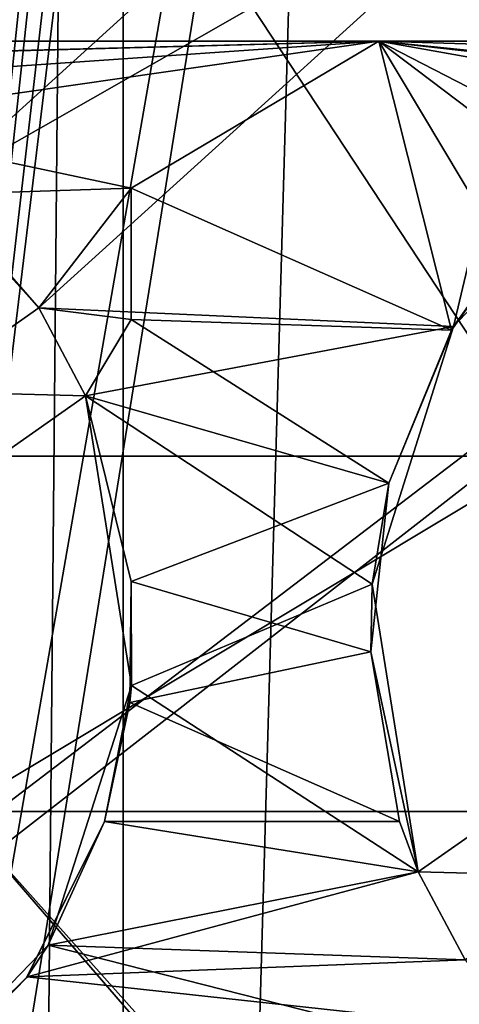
# Model space of a CAD drawing. Extents: x -3 to 104, y -79 to 161.
# Tile 117 of 203: x 47.23 to 51.69, y 48.66 to 58.63. Entities that reach past the tile are written whole.
import ezdxf

# ---------------------------------------------------------------- set-up
doc = ezdxf.new("R2010")
doc.units = 0
doc.header["$MEASUREMENT"] = 0

msp = doc.modelspace()

# ---------------------------------------------------------------- linework, layer by layer
for points in [[(47.080002, 0, -71.599998), (47.080002, 130, -71.599998), (48.279999, 130, -71.599998)], [(48.279999, 0, -71.599998), (47.080002, 0, -71.599998), (48.279999, 130, -71.599998)], [(51.990002, 130, -10.3), (48.279999, 0, -10.3), (48.279999, 130, -10.3)], [(51.990002, 0, -10.3), (48.279999, 0, -10.3), (51.990002, 130, -10.3)], [(48.279999, 130, -10.3), (48.279999, 0, -71.599998), (48.279999, 130, -71.599998)], [(48.279999, 0, -10.3), (48.279999, 0, -71.599998), (48.279999, 130, -10.3)], [(39.471001, 29.076, 0.1), (39.238899, 116.759003, 0.1), (60.471001, 126.727997, 0.1)], [(39.471001, 29.076, 0.1), (60.471001, 126.727997, 0.1), (60.471001, 19.228001, 0.1)], [(39.528702, 112.523003), (39.528702, 23.4326), (96.9217, 124.593002)], [(39.528702, 23.4326), (96.9217, 5.4074), (96.9217, 124.593002)], [(5.1713, 6.7213, -72.699997), (95.428703, 123.278999, -72.699997), (5.1713, 123.278999, -72.699997)], [(5.1713, 6.7213, -72.699997), (95.428703, 6.7213, -72.699997), (95.428703, 123.278999, -72.699997)], [(47.803299, 83.812698, -74.699997), (43.927101, 38.094601, -74.699997), (43.927101, 87.905403, -74.699997)], [(37.971001, 29.478001, 18.9), (72.336403, 70.811302, 18.9), (9.6776, 87.4431, 18.9)], [(72.509804, 70.052002, 54.099998), (9.6776, 22.179501, 54.099998), (9.6776, 87.4431, 54.099998)], [(44.488499, 38.364899, -74.699997), (43.927101, 38.094601, -74.699997), (47.803299, 83.812698, -74.699997)], [(45.1115, 38.364899, -74.699997), (44.488499, 38.364899, -74.699997), (47.803299, 83.812698, -74.699997)], [(48.0476, 83.812698, -74.699997), (45.1115, 38.364899, -74.699997), (47.803299, 83.812698, -74.699997)], [(49.219101, 83.800003, -74.699997), (45.1115, 38.364899, -74.699997), (48.0476, 83.812698, -74.699997)], [(50.609001, 83.800003, -74.699997), (45.1115, 38.364899, -74.699997), (50.351398, 83.800003, -74.699997)], [(53.037399, 83.789101, -74.699997), (45.1115, 38.364899, -74.699997), (50.609001, 83.800003, -74.699997)], [(50.0172, 83.800003, -74.699997), (45.1115, 38.364899, -74.699997), (49.810902, 83.800003, -74.699997)], [(49.4767, 83.800003, -74.699997), (45.1115, 38.364899, -74.699997), (49.219101, 83.800003, -74.699997)], [(50.351398, 83.800003, -74.699997), (45.1115, 38.364899, -74.699997), (50.0172, 83.800003, -74.699997)], [(49.810902, 83.800003, -74.699997), (45.1115, 38.364899, -74.699997), (49.4767, 83.800003, -74.699997)], [(53.037399, 83.789101, -74.699997), (45.672901, 38.094601, -74.699997), (45.1115, 38.364899, -74.699997)], [(53.037399, 83.789101, -74.699997), (69.927101, 38.094601, -74.699997), (45.672901, 38.094601, -74.699997)], [(72.509804, 70.052002, 18.9), (72.336403, 70.811302, 18.9), (37.971001, 29.478001, 18.9)], [(72.509804, 70.052002, 54.099998), (10.1631, 21.570601, 54.099998), (9.6776, 22.179501, 54.099998)], [(72.509804, 21.570601, 54.099998), (10.1631, 21.570601, 54.099998), (72.509804, 70.052002, 54.099998)], [(39.238899, 29.196899, 18.9), (72.509804, 70.052002, 18.9), (37.971001, 29.478001, 18.9)], [(72.9953, 69.4431, 18.9), (72.509804, 70.052002, 18.9), (39.238899, 29.196899, 18.9)], [(80.207298, 56.689499, 18.9), (72.9953, 69.4431, 18.9), (39.238899, 29.196899, 18.9)], [(52.586399, 54.2113, 55.700001), (52.586399, 63.311298, 55.700001), (46.586399, 63.311298, 55.700001)], [(46.586399, 54.2113, 55.700001), (52.586399, 54.2113, 55.700001), (46.586399, 63.311298, 55.700001)], [(45.8148, 60.2453, 70.930199), (46.341202, 56.905899, 71.011597), (47.466499, 61.874599, 70.863899)], [(47.466499, 61.874599, 70.863899), (46.341202, 56.905899, 71.011597), (51.745998, 61.811798, 70.824097)], [(46.341202, 56.905899, 71.011597), (52.8358, 60.609699, 70.8535), (51.745998, 61.811798, 70.824097)], [(46.341202, 56.905899, 71.011597), (47.426701, 55.710701, 71.0252), (52.8358, 60.609699, 70.8535)], [(47.426701, 55.710701, 71.0252), (51.629002, 55.522202, 70.988197), (52.8358, 60.609699, 70.8535)], [(52.8358, 60.609699, 70.8535), (51.629002, 55.522202, 70.988197), (53.193001, 57.174, 70.939796)], [(79.018997, 59.511299, 66.900002), (20.6143, 58.411301, 66.900002), (19.783899, 58.846901, 66.900002)], [(79.018997, 58.411301, 66.900002), (20.6143, 58.411301, 66.900002), (79.018997, 59.511299, 66.900002)], [(50.873001, 58.411301, 69.286697), (22.725901, 58.411301, 69.227997), (20.6143, 58.411301, 66.900002)], [(79.018997, 58.411301, 66.900002), (50.873001, 58.411301, 69.286697), (20.6143, 58.411301, 66.900002)], [(31.586399, 57.910999, 69.336502), (22.725901, 58.411301, 69.227997), (50.873001, 58.411301, 69.286697)], [(31.8286, 57.903301, 69.338303), (31.586399, 57.910999, 69.336502), (50.873001, 58.411301, 69.286697)], [(43.632198, 57.910999, 69.352699), (31.8286, 57.903301, 69.338303), (50.873001, 58.411301, 69.286697)], [(45.191898, 57.594501, 69.352402), (43.632198, 57.910999, 69.352699), (50.873001, 58.411301, 69.286697)], [(50.873001, 58.411301, 69.286697), (48.362801, 56.922001, 69.344498), (45.191898, 57.594501, 69.352402)], [(51.606998, 55.4869, 69.3386), (48.362801, 56.922001, 69.344498), (50.873001, 58.411301, 69.286697)], [(52.84, 56.9221, 69.297798), (50.873001, 58.411301, 69.286697), (53.226799, 57.200901, 69.287102)], [(53.226799, 57.200901, 69.287102), (50.873001, 58.411301, 69.286697), (54.500198, 57.7682, 69.257103)], [(54.500198, 57.7682, 69.257103), (50.873001, 58.411301, 69.286697), (55.3386, 57.9044, 69.241898)], [(55.3386, 57.9044, 69.241898), (50.873001, 58.411301, 69.286697), (56.177299, 57.8694, 69.230103)], [(56.177299, 57.8694, 69.230103), (50.873001, 58.411301, 69.286697), (67.3386, 57.9044, 68.998901)], [(67.3386, 57.9044, 68.998901), (50.873001, 58.411301, 69.286697), (79.012398, 58.411301, 68.624397)], [(52.84, 56.9221, 69.297798), (52.158798, 56.2616, 69.319), (50.873001, 58.411301, 69.286697)], [(52.158798, 56.2616, 69.319), (51.606998, 55.4869, 69.3386), (50.873001, 58.411301, 69.286697)], [(79.012398, 58.411301, 68.624397), (50.873001, 58.411301, 69.286697), (79.018997, 58.411301, 66.900002)], [(45.191898, 57.594501, 69.352402), (48.362801, 56.922001, 69.344498), (46.409199, 56.859402, 69.360497)], [(51.629002, 55.522202, 70.988197), (52.158798, 56.2616, 70.269402), (53.193001, 57.174, 70.939796)], [(46.409199, 56.859402, 69.360497), (48.362801, 56.922001, 69.344498), (47.426701, 55.710701, 69.374702)], [(48.362801, 56.922001, 69.344498), (48.362999, 55.5923, 69.368896), (47.426701, 55.710701, 69.374702)], [(51.606998, 55.4869, 69.3386), (48.362999, 55.5923, 69.368896), (48.362801, 56.922001, 69.344498)], [(46.457298, 56.82, 70.311699), (47.426701, 55.710701, 71.0252), (46.341202, 56.905899, 71.011597)], [(46.409199, 56.859402, 69.360497), (47.426701, 55.710701, 69.374702), (46.457298, 56.82, 70.311699)], [(46.457298, 56.82, 70.311699), (47.426701, 55.710701, 70.325104), (47.426701, 55.710701, 71.0252)], [(46.457298, 56.82, 70.311699), (47.426701, 55.710701, 69.374702), (47.426701, 55.710701, 70.325104)], [(40.2691, 28.4063, 18.9), (80.207298, 56.689499, 18.9), (39.238899, 29.196899, 18.9)], [(72.9953, 22.179501, 18.9), (80.207298, 56.689499, 18.9), (40.2691, 28.4063, 18.9)], [(51.606998, 55.4869, 69.3386), (52.158798, 56.2616, 69.319), (52.158798, 56.2616, 70.269402)], [(51.606998, 55.4869, 69.3386), (52.158798, 56.2616, 70.269402), (51.629002, 55.522202, 70.988197)], [(46.219898, 54.8657, 71.046303), (47.900799, 54.8218, 71.034698), (47.426701, 55.710701, 71.0252)], [(46.219898, 54.8657, 70.346497), (47.426701, 55.710701, 70.325104), (47.900799, 54.821899, 70.3349)], [(46.219898, 54.8657, 71.046303), (47.426701, 55.710701, 71.0252), (46.219898, 54.8657, 70.346497)], [(46.219898, 54.8657, 70.346497), (47.426701, 55.710701, 71.0252), (47.426701, 55.710701, 70.325104)], [(47.426701, 55.710701, 71.0252), (47.900799, 54.8218, 71.034698), (51.629002, 55.522202, 70.988197)], [(47.426701, 55.710701, 69.374702), (48.362999, 55.5923, 69.368896), (47.900799, 54.821899, 69.384598)], [(47.426701, 55.710701, 69.374702), (47.900799, 54.821899, 69.384598), (47.426701, 55.710701, 70.325104)], [(47.426701, 55.710701, 70.325104), (47.900799, 54.821899, 69.384598), (47.900799, 54.821899, 70.3349)], [(47.900799, 54.821899, 69.384598), (48.362999, 55.5923, 69.368896), (50.9748, 53.936401, 69.366203)], [(50.9748, 53.936401, 69.366203), (48.362999, 55.5923, 69.368896), (51.606998, 55.4869, 69.3386)], [(47.900799, 54.8218, 71.034698), (50.8055, 52.915501, 71.026199), (51.629002, 55.522202, 70.988197)], [(50.9748, 53.936401, 69.366203), (51.629002, 55.522202, 70.988197), (50.8055, 52.915501, 71.026199)], [(50.9748, 53.936401, 69.366203), (51.606998, 55.4869, 69.3386), (51.629002, 55.522202, 70.988197)], [(46.219898, 54.8657, 71.046303), (46.729599, 54.001801, 71.053497), (47.900799, 54.8218, 71.034698)], [(46.729599, 54.001801, 70.353996), (46.219898, 54.8657, 70.346497), (47.900799, 54.821899, 70.3349)], [(47.900799, 54.8218, 71.034698), (46.729599, 54.001801, 70.353996), (47.900799, 54.821899, 70.3349)], [(47.900799, 54.8218, 71.034698), (46.729599, 54.001801, 71.053497), (46.729599, 54.001801, 70.353996)], [(50.9748, 53.936401, 69.366203), (48.3633, 52.9408, 69.400803), (47.900799, 54.821899, 69.384598)], [(47.900799, 54.821899, 70.3349), (48.3633, 52.9408, 69.400803), (47.900799, 54.8218, 71.034698)], [(47.900799, 54.821899, 69.384598), (48.3633, 52.9408, 69.400803), (47.900799, 54.821899, 70.3349)], [(47.900799, 54.8218, 71.034698), (48.366299, 51.888599, 71.055901), (50.8055, 52.915501, 71.026199)], [(47.900799, 54.8218, 71.034698), (48.3633, 52.9408, 69.400803), (48.366299, 51.888599, 71.055901)], [(46.586399, 50.611301, 55.700001), (52.586399, 50.611301, 55.700001), (52.586399, 54.2113, 55.700001)], [(46.586399, 50.611301, 55.700001), (52.586399, 54.2113, 55.700001), (46.586399, 54.2113, 55.700001)], [(50.7892, 52.227699, 69.3825), (48.3633, 52.9408, 69.400803), (50.9748, 53.936401, 69.366203)], [(50.7892, 52.227699, 69.3825), (50.9748, 53.936401, 69.366203), (50.8055, 52.915501, 71.026199)], [(50.7892, 52.227699, 69.3825), (48.348202, 51.715302, 69.408302), (48.3633, 52.9408, 69.400803)], [(48.3633, 52.9408, 69.400803), (48.348202, 51.715302, 69.408302), (48.366299, 51.888599, 71.055901)], [(48.366299, 51.888599, 71.055901), (51.271999, 50.000702, 71.033096), (50.8055, 52.915501, 71.026199)], [(51.271999, 50.000702, 70.332497), (50.7892, 52.227699, 69.3825), (50.8055, 52.915501, 71.026199)], [(51.271999, 50.000702, 70.332497), (50.8055, 52.915501, 71.026199), (51.271999, 50.000702, 71.033096)], [(51.081501, 50.512501, 69.384399), (48.348202, 51.715302, 69.408302), (50.7892, 52.227699, 69.3825)], [(51.081501, 50.512501, 69.384399), (50.7892, 52.227699, 69.3825), (51.271999, 50.000702, 70.332497)], [(48.366299, 51.888599, 71.055901), (47.520901, 49.259102, 71.070198), (51.271999, 50.000702, 71.033096)], [(48.366299, 51.888599, 71.055901), (48.091099, 50.512001, 70.362999), (47.520901, 49.259102, 71.070198)], [(48.348202, 51.715302, 69.408302), (48.091099, 50.512001, 70.362999), (48.366299, 51.888599, 71.055901)], [(51.081501, 50.512501, 69.384399), (48.091099, 50.5121, 69.413002), (48.348202, 51.715302, 69.408302)], [(48.348202, 51.715302, 69.408302), (48.091099, 50.5121, 69.413002), (48.091099, 50.512001, 70.362999)], [(51.271999, 50.000702, 71.033096), (52.9529, 49.956902, 71.013199), (52.443199, 50.820702, 71.0186)], [(52.952801, 49.956902, 70.312599), (51.271999, 50.000702, 70.332497), (52.443199, 50.820702, 70.318497)], [(51.271999, 50.000702, 71.033096), (52.443199, 50.820702, 71.0186), (51.271999, 50.000702, 70.332497)], [(51.271999, 50.000702, 70.332497), (52.443199, 50.820702, 71.0186), (52.443199, 50.820702, 70.318497)], [(10.3364, 20.8113, 55.700001), (72.336403, 20.8113, 55.700001), (40.586399, 50.611301, 55.700001)], [(40.586399, 50.611301, 55.700001), (72.336403, 20.8113, 55.700001), (46.586399, 50.611301, 55.700001)], [(72.509804, 21.570601, 55.700001), (52.586399, 50.611301, 55.700001), (46.586399, 50.611301, 55.700001)], [(72.336403, 20.8113, 55.700001), (72.509804, 21.570601, 55.700001), (46.586399, 50.611301, 55.700001)], [(48.091099, 50.512001, 70.362999), (47.300999, 48.927799, 70.3694), (47.520901, 49.259102, 71.070198)], [(48.091099, 50.512001, 70.362999), (47.3083, 48.939098, 69.419197), (47.300999, 48.927799, 70.3694)], [(47.3083, 48.939098, 69.419197), (48.091099, 50.5121, 69.413002), (51.271999, 50.000702, 69.382401)], [(48.091099, 50.5121, 69.413002), (47.3083, 48.939098, 69.419197), (48.091099, 50.512001, 70.362999)], [(51.081501, 50.512501, 69.384399), (51.271999, 50.000702, 69.382401), (48.091099, 50.5121, 69.413002)], [(51.271999, 50.000702, 69.382401), (51.081501, 50.512501, 69.384399), (51.271999, 50.000702, 70.332497)], [(51.745998, 49.111801, 69.377098), (47.3083, 48.939098, 69.419197), (51.271999, 50.000702, 69.382401)], [(47.520901, 49.259102, 71.070198), (51.745998, 49.111801, 71.028099), (51.271999, 50.000702, 71.033096)], [(51.271999, 50.000702, 71.033096), (51.745998, 49.111801, 71.028099), (52.9529, 49.956902, 71.013199)], [(51.745998, 49.111801, 69.377098), (51.271999, 50.000702, 69.382401), (51.745998, 49.111801, 70.327202)], [(51.745998, 49.111801, 70.327202), (51.271999, 50.000702, 69.382401), (51.271999, 50.000702, 70.332497)], [(52.952801, 49.956902, 70.312599), (51.745998, 49.111801, 70.327202), (51.271999, 50.000702, 70.332497)], [(47.520901, 49.259102, 71.070198), (45.932899, 47.6194, 71.081497), (52.8358, 47.9095, 71.017197)], [(47.300999, 48.927799, 70.3694), (45.932899, 47.6194, 71.081497), (47.520901, 49.259102, 71.070198)], [(47.520901, 49.259102, 71.070198), (52.8358, 47.9095, 71.017197), (51.745998, 49.111801, 71.028099)], [(52.305599, 48.396301, 69.370399), (47.3083, 48.939098, 69.419197), (51.745998, 49.111801, 69.377098)], [(47.300999, 48.927799, 70.3694), (46.186798, 47.7883, 70.376999), (45.932899, 47.6194, 71.081497)], [(52.305599, 48.396301, 69.370399), (46.186798, 47.7883, 69.427002), (47.3083, 48.939098, 69.419197)], [(47.3083, 48.939098, 69.419197), (46.186798, 47.7883, 69.427002), (47.300999, 48.927799, 70.3694)], [(47.300999, 48.927799, 70.3694), (46.186798, 47.7883, 69.427002), (46.186798, 47.7883, 70.376999)]]:
    msp.add_3dface(points)

doc.saveas('drawing.dxf')
